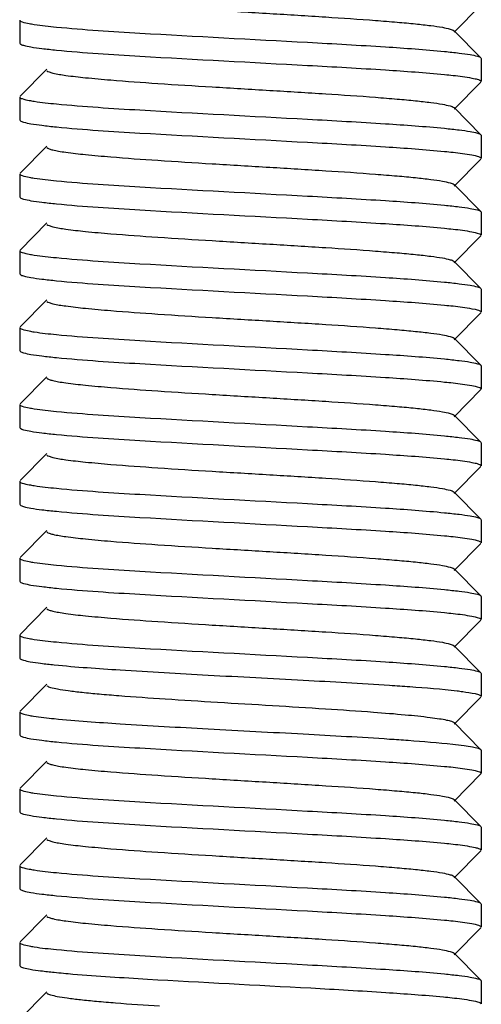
# Model space of a CAD drawing. Header units: millimetres. Extents: x -43833 to -38083, y -3638 to -2112.
# Tile 6 of 114: x -43464 to -43458, y -3221 to -3208. Entities that reach past the tile are written whole.
import ezdxf

# ---------------------------------------------------------------- set-up
doc = ezdxf.new("R2010")
doc.units = ezdxf.units.MM
doc.layers.add('02___PRT_ALL_AXES', color=7, linetype='Continuous')

msp = doc.modelspace()

# ---------------------------------------------------------------- linework, layer by layer
at = {"color": 7, "linetype": 'Continuous'}
for p, q in [((-43458.276, -3207.58), (-43458.626, -3207.932)), ((-43464.271, -3207.772), (-43464.271, -3208.072)), ((-43458.626, -3207.912), (-43458.276, -3208.264)), ((-43464.271, -3208.072), (-43464.267, -3208.08)), ((-43458.276, -3208.264), (-43458.271, -3208.272)), ((-43464.267, -3208.764), (-43463.917, -3208.412)), ((-43458.276, -3208.58), (-43458.626, -3208.932)), ((-43458.393, -3208.527), (-43458.352, -3208.535)), ((-43464.271, -3208.772), (-43464.271, -3209.072)), ((-43458.626, -3208.912), (-43458.276, -3209.264)), ((-43464.271, -3209.072), (-43464.267, -3209.08)), ((-43458.276, -3209.264), (-43458.271, -3209.272)), ((-43458.271, -3209.272), (-43458.271, -3209.572)), ((-43464.267, -3209.764), (-43463.917, -3209.412)), ((-43458.393, -3209.527), (-43458.352, -3209.535)), ((-43458.276, -3209.58), (-43458.626, -3209.932)), ((-43464.271, -3209.772), (-43464.271, -3210.072)), ((-43458.626, -3209.912), (-43458.276, -3210.264)), ((-43464.271, -3210.072), (-43464.267, -3210.08)), ((-43458.276, -3210.264), (-43458.271, -3210.272)), ((-43458.271, -3210.272), (-43458.271, -3210.572)), ((-43464.267, -3210.764), (-43463.917, -3210.412)), ((-43458.393, -3210.527), (-43458.352, -3210.535)), ((-43458.276, -3210.58), (-43458.626, -3210.932)), ((-43464.271, -3210.772), (-43464.271, -3211.072)), ((-43458.626, -3210.912), (-43458.276, -3211.264)), ((-43464.271, -3211.072), (-43464.267, -3211.08)), ((-43458.276, -3211.264), (-43458.271, -3211.272)), ((-43458.271, -3211.272), (-43458.271, -3211.572)), ((-43464.267, -3211.764), (-43463.917, -3211.412)), ((-43458.276, -3211.58), (-43458.626, -3211.932)), ((-43458.393, -3211.527), (-43458.352, -3211.535)), ((-43464.271, -3211.772), (-43464.271, -3212.072)), ((-43458.626, -3211.912), (-43458.276, -3212.264)), ((-43464.271, -3212.072), (-43464.267, -3212.08)), ((-43458.276, -3212.264), (-43458.271, -3212.272)), ((-43458.271, -3212.272), (-43458.271, -3212.572)), ((-43464.267, -3212.764), (-43463.917, -3212.412)), ((-43458.276, -3212.58), (-43458.626, -3212.932)), ((-43458.393, -3212.527), (-43458.352, -3212.535)), ((-43464.271, -3212.772), (-43464.271, -3213.072)), ((-43458.626, -3212.912), (-43458.276, -3213.264)), ((-43464.271, -3213.072), (-43464.267, -3213.08)), ((-43458.276, -3213.264), (-43458.271, -3213.272)), ((-43458.271, -3213.272), (-43458.271, -3213.572)), ((-43464.267, -3213.764), (-43463.917, -3213.412)), ((-43458.276, -3213.58), (-43458.626, -3213.932)), ((-43458.393, -3213.527), (-43458.352, -3213.535)), ((-43464.271, -3213.772), (-43464.271, -3214.072)), ((-43458.626, -3213.912), (-43458.276, -3214.264)), ((-43464.271, -3214.072), (-43464.267, -3214.08)), ((-43458.276, -3214.264), (-43458.271, -3214.272)), ((-43458.271, -3214.272), (-43458.271, -3214.572)), ((-43464.267, -3214.764), (-43463.917, -3214.412)), ((-43458.393, -3214.527), (-43458.352, -3214.535)), ((-43458.276, -3214.58), (-43458.626, -3214.932)), ((-43464.271, -3214.772), (-43464.271, -3215.072)), ((-43458.626, -3214.912), (-43458.276, -3215.264)), ((-43464.271, -3215.072), (-43464.267, -3215.08)), ((-43458.276, -3215.264), (-43458.271, -3215.272)), ((-43458.271, -3215.272), (-43458.271, -3215.572)), ((-43464.267, -3215.764), (-43463.917, -3215.412)), ((-43458.393, -3215.527), (-43458.352, -3215.535)), ((-43458.276, -3215.58), (-43458.626, -3215.932)), ((-43464.271, -3215.772), (-43464.271, -3216.072)), ((-43458.626, -3215.912), (-43458.276, -3216.264)), ((-43464.271, -3216.072), (-43464.267, -3216.08)), ((-43458.276, -3216.264), (-43458.271, -3216.272)), ((-43458.271, -3216.272), (-43458.271, -3216.572)), ((-43464.267, -3216.764), (-43463.917, -3216.412)), ((-43458.276, -3216.58), (-43458.626, -3216.932)), ((-43464.271, -3216.772), (-43464.271, -3217.072)), ((-43458.626, -3216.912), (-43458.276, -3217.264)), ((-43464.271, -3217.072), (-43464.267, -3217.08)), ((-43458.276, -3217.264), (-43458.271, -3217.272)), ((-43458.271, -3217.272), (-43458.271, -3217.572)), ((-43464.267, -3217.764), (-43463.917, -3217.412)), ((-43458.276, -3217.58), (-43458.626, -3217.932)), ((-43458.393, -3217.527), (-43458.352, -3217.535)), ((-43464.271, -3217.772), (-43464.271, -3218.072)), ((-43458.626, -3217.912), (-43458.276, -3218.264)), ((-43464.271, -3218.072), (-43464.267, -3218.08)), ((-43458.276, -3218.264), (-43458.271, -3218.272)), ((-43458.271, -3218.272), (-43458.271, -3218.572)), ((-43464.267, -3218.764), (-43463.917, -3218.412)), ((-43458.276, -3218.58), (-43458.626, -3218.932)), ((-43458.393, -3218.527), (-43458.352, -3218.535)), ((-43464.271, -3218.772), (-43464.271, -3219.072)), ((-43458.626, -3218.912), (-43458.276, -3219.264)), ((-43464.271, -3219.072), (-43464.267, -3219.08)), ((-43458.276, -3219.264), (-43458.271, -3219.272)), ((-43458.271, -3219.272), (-43458.271, -3219.572)), ((-43464.267, -3219.764), (-43463.917, -3219.412)), ((-43458.393, -3219.527), (-43458.352, -3219.535)), ((-43458.276, -3219.58), (-43458.626, -3219.932)), ((-43464.271, -3219.772), (-43464.271, -3220.072)), ((-43458.626, -3219.912), (-43458.276, -3220.264)), ((-43464.271, -3220.072), (-43464.267, -3220.08)), ((-43458.276, -3220.264), (-43458.271, -3220.272)), ((-43458.271, -3220.272), (-43458.271, -3220.572)), ((-43464.267, -3220.764), (-43463.917, -3220.412)), ((-43458.397, -3220.526), (-43458.347, -3220.536))]:
    msp.add_line(p, q, dxfattribs=at)
for points, start_tangent, end_tangent in [([(-43463.917, -3207.432), (-43463.89, -3207.447), (-43463.84, -3207.462), (-43463.671, -3207.492), (-43463.418, -3207.522), (-43463.088, -3207.552), (-43462.477, -3207.597), (-43461.769, -3207.642), (-43461.022, -3207.687), (-43460.294, -3207.732), (-43459.645, -3207.777), (-43459.366, -3207.8), (-43459.125, -3207.822), (-43458.927, -3207.845), (-43458.776, -3207.867), (-43458.675, -3207.89), (-43458.626, -3207.912)], (0.708056, -0.706157), (0.706276, -0.707936)), ([(-43464.271, -3207.772), (-43464.241, -3207.795), (-43464.15, -3207.817)], (0, -1), (0.982697, -0.185221)), ([(-43464.15, -3207.817), (-43464.082, -3207.829), (-43463.795, -3207.863)], (0.982697, -0.185221), (0.995222, -0.097638)), ([(-43463.795, -3207.863), (-43462.709, -3207.942), (-43460.529, -3208.062), (-43459.517, -3208.121), (-43458.748, -3208.181)], (0.995222, -0.097638), (0.995222, -0.097638)), ([(-43464.267, -3208.08), (-43464.221, -3208.101), (-43464.126, -3208.122), (-43463.983, -3208.142), (-43463.795, -3208.163)], (0.70919, -0.705017), (0.995222, -0.097638)), ([(-43463.795, -3208.163), (-43462.709, -3208.242), (-43460.529, -3208.362), (-43459.517, -3208.421), (-43458.748, -3208.481)], (0.995222, -0.097638), (0.995222, -0.097638)), ([(-43458.748, -3208.181), (-43458.559, -3208.202), (-43458.416, -3208.222), (-43458.321, -3208.243), (-43458.276, -3208.264)], (0.995222, -0.097638), (0.709185, -0.705022)), ([(-43463.917, -3208.432), (-43463.89, -3208.447), (-43463.84, -3208.462), (-43463.671, -3208.492), (-43463.418, -3208.522), (-43463.088, -3208.552), (-43462.477, -3208.597), (-43461.769, -3208.642), (-43461.022, -3208.687), (-43460.294, -3208.732), (-43459.645, -3208.777), (-43459.366, -3208.8), (-43459.125, -3208.822), (-43458.927, -3208.845), (-43458.776, -3208.867), (-43458.675, -3208.89), (-43458.626, -3208.912)], (0.706279, -0.707934), (0.708118, -0.706094)), ([(-43458.748, -3208.481), (-43458.638, -3208.492), (-43458.393, -3208.527)], (0.995222, -0.097638), (0.982697, -0.185221)), ([(-43458.352, -3208.535), (-43458.292, -3208.554), (-43458.271, -3208.572)], (0.974252, -0.225464), (0, -1)), ([(-43464.271, -3208.772), (-43464.241, -3208.795), (-43464.15, -3208.817)], (0, -1), (0.982697, -0.185221)), ([(-43464.15, -3208.817), (-43464.082, -3208.829), (-43463.795, -3208.863)], (0.982697, -0.185221), (0.995222, -0.097638)), ([(-43463.795, -3208.863), (-43462.709, -3208.942), (-43460.529, -3209.062), (-43459.517, -3209.121), (-43458.748, -3209.181)], (0.995222, -0.097638), (0.995222, -0.097638)), ([(-43464.267, -3209.08), (-43464.221, -3209.101), (-43464.126, -3209.122), (-43463.983, -3209.142), (-43463.795, -3209.163)], (0.70919, -0.705017), (0.995222, -0.097638)), ([(-43463.795, -3209.163), (-43462.709, -3209.242), (-43460.529, -3209.362), (-43459.517, -3209.421), (-43458.748, -3209.481)], (0.995222, -0.097638), (0.995222, -0.097638)), ([(-43458.748, -3209.181), (-43458.559, -3209.202), (-43458.416, -3209.222), (-43458.321, -3209.243), (-43458.276, -3209.264)], (0.995222, -0.097638), (0.709185, -0.705022)), ([(-43463.917, -3209.432), (-43463.89, -3209.447), (-43463.84, -3209.462), (-43463.767, -3209.477), (-43463.672, -3209.492), (-43463.418, -3209.522), (-43463.088, -3209.552), (-43462.477, -3209.597), (-43461.769, -3209.642), (-43461.022, -3209.687), (-43460.294, -3209.732), (-43459.645, -3209.777), (-43459.366, -3209.8), (-43459.125, -3209.822), (-43458.927, -3209.845), (-43458.776, -3209.867), (-43458.675, -3209.89), (-43458.626, -3209.912)], (0.705065, -0.709143), (0.704816, -0.70939)), ([(-43458.748, -3209.481), (-43458.638, -3209.492), (-43458.393, -3209.527)], (0.995222, -0.097638), (0.982697, -0.185221)), ([(-43458.352, -3209.535), (-43458.292, -3209.554), (-43458.271, -3209.572)], (0.974252, -0.225464), (0, -1)), ([(-43464.271, -3209.772), (-43464.241, -3209.795), (-43464.15, -3209.817)], (0, -1), (0.982697, -0.185221)), ([(-43464.15, -3209.817), (-43464.082, -3209.829), (-43463.795, -3209.863)], (0.982697, -0.185221), (0.995222, -0.097638)), ([(-43463.795, -3209.863), (-43462.709, -3209.942), (-43460.529, -3210.062), (-43459.517, -3210.121), (-43458.748, -3210.181)], (0.995222, -0.097638), (0.995222, -0.097638)), ([(-43464.267, -3210.08), (-43464.221, -3210.101), (-43464.126, -3210.122), (-43463.983, -3210.142), (-43463.795, -3210.163)], (0.70919, -0.705017), (0.995222, -0.097638)), ([(-43463.795, -3210.163), (-43462.709, -3210.242), (-43460.529, -3210.362), (-43459.517, -3210.421), (-43458.748, -3210.481)], (0.995222, -0.097638), (0.995222, -0.097638)), ([(-43458.748, -3210.181), (-43458.559, -3210.202), (-43458.416, -3210.222), (-43458.321, -3210.243), (-43458.276, -3210.264)], (0.995222, -0.097638), (0.709185, -0.705022)), ([(-43463.917, -3210.432), (-43463.89, -3210.447), (-43463.84, -3210.462), (-43463.671, -3210.492), (-43463.418, -3210.522), (-43463.088, -3210.552), (-43462.477, -3210.597), (-43461.769, -3210.642), (-43461.022, -3210.687), (-43460.294, -3210.732), (-43459.645, -3210.777), (-43459.366, -3210.8), (-43459.125, -3210.822), (-43458.927, -3210.845), (-43458.776, -3210.867), (-43458.675, -3210.89), (-43458.626, -3210.912)], (0.708108, -0.706104), (0.706807, -0.707407)), ([(-43458.748, -3210.481), (-43458.638, -3210.492), (-43458.393, -3210.527)], (0.995222, -0.097638), (0.982697, -0.185221)), ([(-43458.352, -3210.535), (-43458.292, -3210.554), (-43458.271, -3210.572)], (0.974252, -0.225464), (0, -1)), ([(-43464.271, -3210.772), (-43464.241, -3210.795), (-43464.15, -3210.817)], (0, -1), (0.982697, -0.185221)), ([(-43464.15, -3210.817), (-43464.082, -3210.829), (-43463.795, -3210.863)], (0.982697, -0.185221), (0.995222, -0.097638)), ([(-43463.795, -3210.863), (-43462.709, -3210.942), (-43460.529, -3211.062), (-43459.517, -3211.121), (-43458.748, -3211.181)], (0.995222, -0.097638), (0.995222, -0.097638)), ([(-43464.267, -3211.08), (-43464.221, -3211.101), (-43464.126, -3211.122), (-43463.983, -3211.142), (-43463.795, -3211.163)], (0.70919, -0.705017), (0.995222, -0.097638)), ([(-43463.795, -3211.163), (-43462.709, -3211.242), (-43460.529, -3211.362), (-43459.517, -3211.421), (-43458.748, -3211.481)], (0.995222, -0.097638), (0.995222, -0.097638)), ([(-43458.748, -3211.181), (-43458.559, -3211.202), (-43458.416, -3211.222), (-43458.321, -3211.243), (-43458.276, -3211.264)], (0.995222, -0.097638), (0.709185, -0.705022)), ([(-43463.917, -3211.432), (-43463.89, -3211.447), (-43463.84, -3211.462), (-43463.672, -3211.492), (-43463.418, -3211.522), (-43463.088, -3211.552), (-43462.477, -3211.597), (-43461.769, -3211.642), (-43461.022, -3211.687), (-43460.294, -3211.732), (-43459.645, -3211.777), (-43459.366, -3211.8), (-43459.125, -3211.822), (-43458.927, -3211.845), (-43458.776, -3211.867), (-43458.675, -3211.89), (-43458.626, -3211.912)], (0.705764, -0.708447), (0.707744, -0.706469)), ([(-43458.748, -3211.481), (-43458.638, -3211.492), (-43458.393, -3211.527)], (0.995222, -0.097638), (0.982697, -0.185221)), ([(-43458.352, -3211.535), (-43458.292, -3211.554), (-43458.271, -3211.572)], (0.974252, -0.225464), (0, -1)), ([(-43464.271, -3211.772), (-43464.241, -3211.795), (-43464.15, -3211.817)], (0, -1), (0.982697, -0.185221)), ([(-43464.15, -3211.817), (-43464.082, -3211.829), (-43463.795, -3211.863)], (0.982697, -0.185221), (0.995222, -0.097638)), ([(-43463.795, -3211.863), (-43462.709, -3211.942), (-43460.529, -3212.062), (-43459.517, -3212.121), (-43458.748, -3212.181)], (0.995222, -0.097638), (0.995222, -0.097638)), ([(-43464.267, -3212.08), (-43464.221, -3212.101), (-43464.126, -3212.122), (-43463.983, -3212.142), (-43463.795, -3212.163)], (0.70919, -0.705017), (0.995222, -0.097638)), ([(-43463.795, -3212.163), (-43462.709, -3212.242), (-43460.529, -3212.362), (-43459.517, -3212.421), (-43458.748, -3212.481)], (0.995222, -0.097638), (0.995222, -0.097638)), ([(-43458.748, -3212.181), (-43458.559, -3212.202), (-43458.416, -3212.222), (-43458.321, -3212.243), (-43458.276, -3212.264)], (0.995222, -0.097638), (0.709185, -0.705022)), ([(-43463.917, -3212.432), (-43463.89, -3212.447), (-43463.84, -3212.462), (-43463.767, -3212.477), (-43463.672, -3212.492), (-43463.418, -3212.522), (-43463.088, -3212.552), (-43462.477, -3212.597), (-43461.769, -3212.642), (-43461.022, -3212.687), (-43460.294, -3212.732), (-43459.645, -3212.777), (-43459.366, -3212.8), (-43459.125, -3212.822), (-43458.927, -3212.845), (-43458.776, -3212.867), (-43458.675, -3212.89), (-43458.626, -3212.912)], (0.705582, -0.708628), (0.703223, -0.71097)), ([(-43458.748, -3212.481), (-43458.638, -3212.492), (-43458.393, -3212.527)], (0.995222, -0.097638), (0.982697, -0.185221)), ([(-43458.352, -3212.535), (-43458.292, -3212.554), (-43458.271, -3212.572)], (0.974252, -0.225464), (0, -1)), ([(-43464.271, -3212.772), (-43464.241, -3212.795), (-43464.15, -3212.817)], (0, -1), (0.982697, -0.185221)), ([(-43464.15, -3212.817), (-43464.082, -3212.829), (-43463.795, -3212.863)], (0.982697, -0.185221), (0.995222, -0.097638)), ([(-43463.795, -3212.863), (-43462.709, -3212.942), (-43460.529, -3213.062), (-43459.517, -3213.121), (-43458.748, -3213.181)], (0.995222, -0.097638), (0.995222, -0.097638)), ([(-43464.267, -3213.08), (-43464.221, -3213.101), (-43464.126, -3213.122), (-43463.983, -3213.142), (-43463.795, -3213.163)], (0.70919, -0.705017), (0.995222, -0.097638)), ([(-43463.795, -3213.163), (-43462.709, -3213.242), (-43460.529, -3213.362), (-43459.517, -3213.421), (-43458.748, -3213.481)], (0.995222, -0.097638), (0.995222, -0.097638)), ([(-43458.748, -3213.181), (-43458.559, -3213.202), (-43458.416, -3213.222), (-43458.321, -3213.243), (-43458.276, -3213.264)], (0.995222, -0.097638), (0.709185, -0.705022)), ([(-43463.917, -3213.432), (-43463.89, -3213.447), (-43463.84, -3213.462), (-43463.671, -3213.492), (-43463.418, -3213.522), (-43463.088, -3213.552), (-43462.477, -3213.597), (-43461.769, -3213.642), (-43461.022, -3213.687), (-43460.294, -3213.732), (-43459.645, -3213.777), (-43459.366, -3213.8), (-43459.125, -3213.822), (-43458.927, -3213.845), (-43458.776, -3213.867), (-43458.675, -3213.89), (-43458.626, -3213.912)], (0.70795, -0.706263), (0.707303, -0.70691)), ([(-43458.748, -3213.481), (-43458.638, -3213.492), (-43458.393, -3213.527)], (0.995222, -0.097638), (0.982697, -0.185221)), ([(-43458.352, -3213.535), (-43458.292, -3213.554), (-43458.271, -3213.572)], (0.974252, -0.225464), (0, -1)), ([(-43464.271, -3213.772), (-43464.241, -3213.795), (-43464.15, -3213.817)], (0, -1), (0.982697, -0.185221)), ([(-43464.15, -3213.817), (-43464.082, -3213.829), (-43463.795, -3213.863)], (0.982697, -0.185221), (0.995222, -0.097638)), ([(-43463.795, -3213.863), (-43462.709, -3213.942), (-43460.529, -3214.062), (-43459.517, -3214.121), (-43458.748, -3214.181)], (0.995222, -0.097638), (0.995222, -0.097638)), ([(-43464.267, -3214.08), (-43464.221, -3214.101), (-43464.126, -3214.122), (-43463.983, -3214.142), (-43463.795, -3214.163)], (0.70919, -0.705017), (0.995222, -0.097638)), ([(-43463.795, -3214.163), (-43462.709, -3214.242), (-43460.529, -3214.362), (-43459.517, -3214.421), (-43458.748, -3214.481)], (0.995222, -0.097638), (0.995222, -0.097638)), ([(-43458.748, -3214.181), (-43458.559, -3214.202), (-43458.416, -3214.222), (-43458.321, -3214.243), (-43458.276, -3214.264)], (0.995222, -0.097638), (0.709185, -0.705022)), ([(-43463.917, -3214.432), (-43463.89, -3214.447), (-43463.84, -3214.462), (-43463.672, -3214.492), (-43463.418, -3214.522), (-43463.088, -3214.552), (-43462.477, -3214.597), (-43461.769, -3214.642), (-43461.022, -3214.687), (-43460.294, -3214.732), (-43459.645, -3214.777), (-43459.366, -3214.8), (-43459.125, -3214.822), (-43458.927, -3214.845), (-43458.776, -3214.867), (-43458.675, -3214.89), (-43458.626, -3214.912)], (0.705315, -0.708894), (0.707133, -0.70708)), ([(-43458.748, -3214.481), (-43458.638, -3214.492), (-43458.393, -3214.527)], (0.995222, -0.097638), (0.982697, -0.185221)), ([(-43458.352, -3214.535), (-43458.292, -3214.554), (-43458.271, -3214.572)], (0.974252, -0.225464), (0, -1)), ([(-43464.271, -3214.772), (-43464.241, -3214.795), (-43464.15, -3214.817)], (0, -1), (0.982697, -0.185221)), ([(-43464.15, -3214.817), (-43464.082, -3214.829), (-43463.795, -3214.863)], (0.982697, -0.185221), (0.995222, -0.097638)), ([(-43463.795, -3214.863), (-43462.709, -3214.942), (-43460.529, -3215.062), (-43459.517, -3215.121), (-43458.748, -3215.181)], (0.995222, -0.097638), (0.995222, -0.097638)), ([(-43464.267, -3215.08), (-43464.221, -3215.101), (-43464.126, -3215.122), (-43463.983, -3215.142), (-43463.795, -3215.163)], (0.70919, -0.705017), (0.995222, -0.097638)), ([(-43463.795, -3215.163), (-43462.709, -3215.242), (-43460.529, -3215.362), (-43459.517, -3215.421), (-43458.748, -3215.481)], (0.995222, -0.097638), (0.995222, -0.097638)), ([(-43458.748, -3215.181), (-43458.559, -3215.202), (-43458.416, -3215.222), (-43458.321, -3215.243), (-43458.276, -3215.264)], (0.995222, -0.097638), (0.709185, -0.705022)), ([(-43463.917, -3215.432), (-43463.89, -3215.447), (-43463.84, -3215.462), (-43463.767, -3215.477), (-43463.672, -3215.492), (-43463.418, -3215.522), (-43463.088, -3215.552), (-43462.477, -3215.597), (-43461.769, -3215.642), (-43461.022, -3215.687), (-43460.294, -3215.732), (-43459.645, -3215.777), (-43459.366, -3215.8), (-43459.125, -3215.822), (-43458.927, -3215.845), (-43458.776, -3215.867), (-43458.675, -3215.89), (-43458.626, -3215.912)], (0.706452, -0.707761), (0.705048, -0.70916)), ([(-43458.748, -3215.481), (-43458.638, -3215.492), (-43458.393, -3215.527)], (0.995222, -0.097638), (0.982697, -0.185221)), ([(-43458.352, -3215.535), (-43458.292, -3215.554), (-43458.271, -3215.572)], (0.974252, -0.225464), (0, -1)), ([(-43464.271, -3215.772), (-43464.241, -3215.795), (-43464.15, -3215.817)], (0, -1), (0.982697, -0.185221)), ([(-43464.15, -3215.817), (-43464.082, -3215.829), (-43463.795, -3215.863)], (0.982697, -0.185221), (0.995222, -0.097638)), ([(-43463.795, -3215.863), (-43462.709, -3215.942), (-43460.529, -3216.062), (-43459.517, -3216.121), (-43458.748, -3216.181)], (0.995222, -0.097638), (0.995222, -0.097638)), ([(-43464.267, -3216.08), (-43464.224, -3216.1), (-43464.134, -3216.12), (-43463.999, -3216.14), (-43463.822, -3216.16)], (0.708986, -0.705223), (0.994962, -0.100249)), ([(-43463.822, -3216.16), (-43462.967, -3216.226), (-43461.823, -3216.293), (-43460.585, -3216.359), (-43459.463, -3216.425)], (0.994962, -0.100249), (0.997798, -0.066333)), ([(-43458.748, -3216.181), (-43458.559, -3216.202), (-43458.416, -3216.222), (-43458.321, -3216.243), (-43458.276, -3216.264)], (0.995222, -0.097638), (0.709185, -0.705022)), ([(-43463.917, -3216.432), (-43463.871, -3216.453), (-43463.779, -3216.474), (-43463.64, -3216.496), (-43463.459, -3216.517), (-43463.238, -3216.539), (-43462.982, -3216.56), (-43462.381, -3216.603), (-43461.7, -3216.646), (-43460.987, -3216.689), (-43460.295, -3216.732), (-43459.674, -3216.775)], (0.70763, -0.706584), (0.99718, -0.075047)), ([(-43459.463, -3216.425), (-43459.2, -3216.443), (-43458.586, -3216.498)], (0.997798, -0.066333), (0.992992, -0.118183)), ([(-43458.586, -3216.498), (-43458.513, -3216.508), (-43458.351, -3216.535)], (0.992992, -0.118183), (0.974163, -0.225845)), ([(-43458.351, -3216.535), (-43458.291, -3216.554), (-43458.271, -3216.572)], (0.974163, -0.225845), (0, -1)), ([(-43464.271, -3216.772), (-43464.243, -3216.794), (-43464.157, -3216.816)], (0, -1), (0.981692, -0.190477)), ([(-43464.157, -3216.816), (-43464.093, -3216.827), (-43463.822, -3216.86)], (0.981692, -0.190477), (0.994962, -0.100249)), ([(-43459.674, -3216.775), (-43459.259, -3216.809), (-43458.936, -3216.844), (-43458.814, -3216.861), (-43458.722, -3216.878), (-43458.659, -3216.895), (-43458.626, -3216.912)], (0.99718, -0.075047), (0.708116, -0.706096)), ([(-43463.822, -3216.86), (-43462.967, -3216.926), (-43461.823, -3216.993), (-43460.585, -3217.059), (-43459.463, -3217.125)], (0.994962, -0.100249), (0.997798, -0.066333)), ([(-43464.267, -3217.08), (-43464.221, -3217.101), (-43464.126, -3217.122), (-43463.983, -3217.142), (-43463.795, -3217.163)], (0.70919, -0.705017), (0.995222, -0.097638)), ([(-43463.795, -3217.163), (-43462.709, -3217.242), (-43460.529, -3217.362), (-43459.517, -3217.421), (-43458.748, -3217.481)], (0.995222, -0.097638), (0.995222, -0.097638)), ([(-43459.463, -3217.125), (-43459.222, -3217.142), (-43458.641, -3217.192)], (0.997798, -0.066333), (0.993978, -0.109582)), ([(-43458.641, -3217.192), (-43458.496, -3217.21), (-43458.386, -3217.228), (-43458.312, -3217.246), (-43458.276, -3217.264)], (0.993978, -0.109582), (0.707948, -0.706265)), ([(-43463.917, -3217.432), (-43463.89, -3217.447), (-43463.84, -3217.462), (-43463.767, -3217.477), (-43463.672, -3217.492), (-43463.418, -3217.522), (-43463.088, -3217.552), (-43462.477, -3217.597), (-43461.769, -3217.642), (-43461.022, -3217.687), (-43460.294, -3217.732), (-43459.645, -3217.777), (-43459.366, -3217.8), (-43459.125, -3217.822), (-43458.927, -3217.845), (-43458.776, -3217.867), (-43458.675, -3217.89), (-43458.626, -3217.912)], (0.70498, -0.709227), (0.706198, -0.708015)), ([(-43458.748, -3217.481), (-43458.638, -3217.492), (-43458.393, -3217.527)], (0.995222, -0.097638), (0.982697, -0.185221)), ([(-43458.352, -3217.535), (-43458.292, -3217.554), (-43458.271, -3217.572)], (0.974252, -0.225464), (0, -1)), ([(-43464.271, -3217.772), (-43464.241, -3217.795), (-43464.15, -3217.817)], (0, -1), (0.982697, -0.185221)), ([(-43464.15, -3217.817), (-43464.082, -3217.829), (-43463.795, -3217.863)], (0.982697, -0.185221), (0.995222, -0.097638)), ([(-43463.795, -3217.863), (-43462.709, -3217.942), (-43460.529, -3218.062), (-43459.517, -3218.121), (-43458.748, -3218.181)], (0.995222, -0.097638), (0.995222, -0.097638)), ([(-43464.267, -3218.08), (-43464.221, -3218.101), (-43464.126, -3218.122), (-43463.983, -3218.142), (-43463.795, -3218.163)], (0.70919, -0.705017), (0.995222, -0.097638)), ([(-43463.795, -3218.163), (-43462.709, -3218.242), (-43460.529, -3218.362), (-43459.517, -3218.421), (-43458.748, -3218.481)], (0.995222, -0.097638), (0.995222, -0.097638)), ([(-43458.748, -3218.181), (-43458.559, -3218.202), (-43458.416, -3218.222), (-43458.321, -3218.243), (-43458.276, -3218.264)], (0.995222, -0.097638), (0.709185, -0.705022)), ([(-43463.917, -3218.432), (-43463.89, -3218.447), (-43463.84, -3218.462), (-43463.767, -3218.477), (-43463.672, -3218.492), (-43463.418, -3218.522), (-43463.088, -3218.552), (-43462.477, -3218.597), (-43461.769, -3218.642), (-43461.022, -3218.687), (-43460.294, -3218.732), (-43459.645, -3218.777), (-43459.366, -3218.8), (-43459.125, -3218.822), (-43458.927, -3218.845), (-43458.776, -3218.867), (-43458.675, -3218.89), (-43458.626, -3218.912)], (0.707319, -0.706894), (0.705416, -0.708794)), ([(-43458.748, -3218.481), (-43458.638, -3218.492), (-43458.393, -3218.527)], (0.995222, -0.097638), (0.982697, -0.185221)), ([(-43458.352, -3218.535), (-43458.292, -3218.554), (-43458.271, -3218.572)], (0.974252, -0.225464), (0, -1)), ([(-43464.271, -3218.772), (-43464.241, -3218.795), (-43464.15, -3218.817)], (0, -1), (0.982697, -0.185221)), ([(-43464.15, -3218.817), (-43464.082, -3218.829), (-43463.795, -3218.863)], (0.982697, -0.185221), (0.995222, -0.097638)), ([(-43463.795, -3218.863), (-43462.709, -3218.942), (-43460.529, -3219.062), (-43459.517, -3219.121), (-43458.748, -3219.181)], (0.995222, -0.097638), (0.995222, -0.097638)), ([(-43464.267, -3219.08), (-43464.221, -3219.101), (-43464.126, -3219.122), (-43463.983, -3219.142), (-43463.795, -3219.163)], (0.70919, -0.705017), (0.995222, -0.097638)), ([(-43463.795, -3219.163), (-43462.709, -3219.242), (-43460.529, -3219.362), (-43459.517, -3219.421), (-43458.748, -3219.481)], (0.995222, -0.097638), (0.995222, -0.097638)), ([(-43458.748, -3219.181), (-43458.559, -3219.202), (-43458.416, -3219.222), (-43458.321, -3219.243), (-43458.276, -3219.264)], (0.995222, -0.097638), (0.709185, -0.705022)), ([(-43463.917, -3219.432), (-43463.89, -3219.447), (-43463.84, -3219.462), (-43463.671, -3219.492), (-43463.418, -3219.522), (-43463.088, -3219.552), (-43462.477, -3219.597), (-43461.769, -3219.642), (-43461.022, -3219.687), (-43460.294, -3219.732), (-43459.645, -3219.777), (-43459.366, -3219.8), (-43459.125, -3219.822), (-43458.927, -3219.845), (-43458.776, -3219.867), (-43458.675, -3219.89), (-43458.626, -3219.912)], (0.707187, -0.707026), (0.708004, -0.706208)), ([(-43458.748, -3219.481), (-43458.638, -3219.492), (-43458.393, -3219.527)], (0.995222, -0.097638), (0.982697, -0.185221)), ([(-43458.352, -3219.535), (-43458.292, -3219.554), (-43458.271, -3219.572)], (0.974252, -0.225464), (0, -1)), ([(-43464.271, -3219.772), (-43464.241, -3219.795), (-43464.15, -3219.817)], (0, -1), (0.982697, -0.185221)), ([(-43464.15, -3219.817), (-43464.082, -3219.829), (-43463.795, -3219.863)], (0.982697, -0.185221), (0.995222, -0.097638)), ([(-43463.795, -3219.863), (-43462.709, -3219.942), (-43460.529, -3220.062), (-43459.517, -3220.121), (-43458.748, -3220.181)], (0.995222, -0.097638), (0.995222, -0.097638)), ([(-43464.267, -3220.08), (-43464.224, -3220.1), (-43464.134, -3220.12), (-43463.999, -3220.14), (-43463.822, -3220.16)], (0.708902, -0.705307), (0.994961, -0.100264)), ([(-43463.822, -3220.16), (-43463.579, -3220.182), (-43462.609, -3220.248)], (0.994961, -0.100264), (0.998248, -0.059161)), ([(-43462.609, -3220.248), (-43460.489, -3220.364), (-43459.511, -3220.422), (-43458.763, -3220.48)], (0.998248, -0.059161), (0.99536, -0.096218)), ([(-43458.748, -3220.181), (-43458.559, -3220.202), (-43458.416, -3220.222), (-43458.321, -3220.243), (-43458.276, -3220.264)], (0.995222, -0.097638), (0.709185, -0.705022)), ([(-43463.917, -3220.432), (-43463.873, -3220.452), (-43463.785, -3220.473), (-43463.654, -3220.494), (-43463.482, -3220.515), (-43463.272, -3220.536), (-43463.027, -3220.557), (-43462.453, -3220.598)], (0.704952, -0.709255), (0.997757, -0.066942)), ([(-43458.763, -3220.48), (-43458.651, -3220.491), (-43458.397, -3220.526)], (0.99536, -0.096218), (0.983234, -0.18235)), ([(-43458.347, -3220.536), (-43458.29, -3220.554), (-43458.271, -3220.572)], (0.972813, -0.231591), (0, -1))]:
    msp.add_spline(points, degree=3, dxfattribs=dict(at, start_tangent=start_tangent, end_tangent=end_tangent))
at = {"layer": '02___PRT_ALL_AXES', "color": 7, "linetype": 'Continuous'}
for p, q in [((-43464.271, -3207.772), (-43464.271, -3208.072)), ((-43458.271, -3208.272), (-43458.271, -3208.572)), ((-43464.271, -3208.772), (-43464.271, -3209.072)), ((-43458.271, -3209.272), (-43458.271, -3209.572)), ((-43464.271, -3209.772), (-43464.271, -3210.072)), ((-43458.271, -3210.272), (-43458.271, -3210.572)), ((-43464.271, -3210.772), (-43464.271, -3211.072)), ((-43458.271, -3211.272), (-43458.271, -3211.572)), ((-43464.271, -3211.772), (-43464.271, -3212.072)), ((-43458.271, -3212.272), (-43458.271, -3212.572)), ((-43464.271, -3212.772), (-43464.271, -3213.072)), ((-43458.271, -3213.272), (-43458.271, -3213.572)), ((-43464.271, -3213.772), (-43464.271, -3214.072)), ((-43458.271, -3214.272), (-43458.271, -3214.572)), ((-43464.271, -3214.772), (-43464.271, -3215.072)), ((-43458.271, -3215.272), (-43458.271, -3215.572)), ((-43464.271, -3215.772), (-43464.271, -3216.072)), ((-43458.271, -3216.272), (-43458.271, -3216.572)), ((-43464.271, -3216.772), (-43464.271, -3217.072)), ((-43458.271, -3217.272), (-43458.271, -3217.572)), ((-43464.271, -3217.772), (-43464.271, -3218.072)), ((-43458.271, -3218.272), (-43458.271, -3218.572)), ((-43464.271, -3218.772), (-43464.271, -3219.072)), ((-43458.271, -3219.272), (-43458.271, -3219.572)), ((-43464.271, -3219.772), (-43464.271, -3220.072)), ((-43458.271, -3220.272), (-43458.271, -3220.572))]:
    msp.add_line(p, q, dxfattribs=at)

doc.saveas('drawing.dxf')
